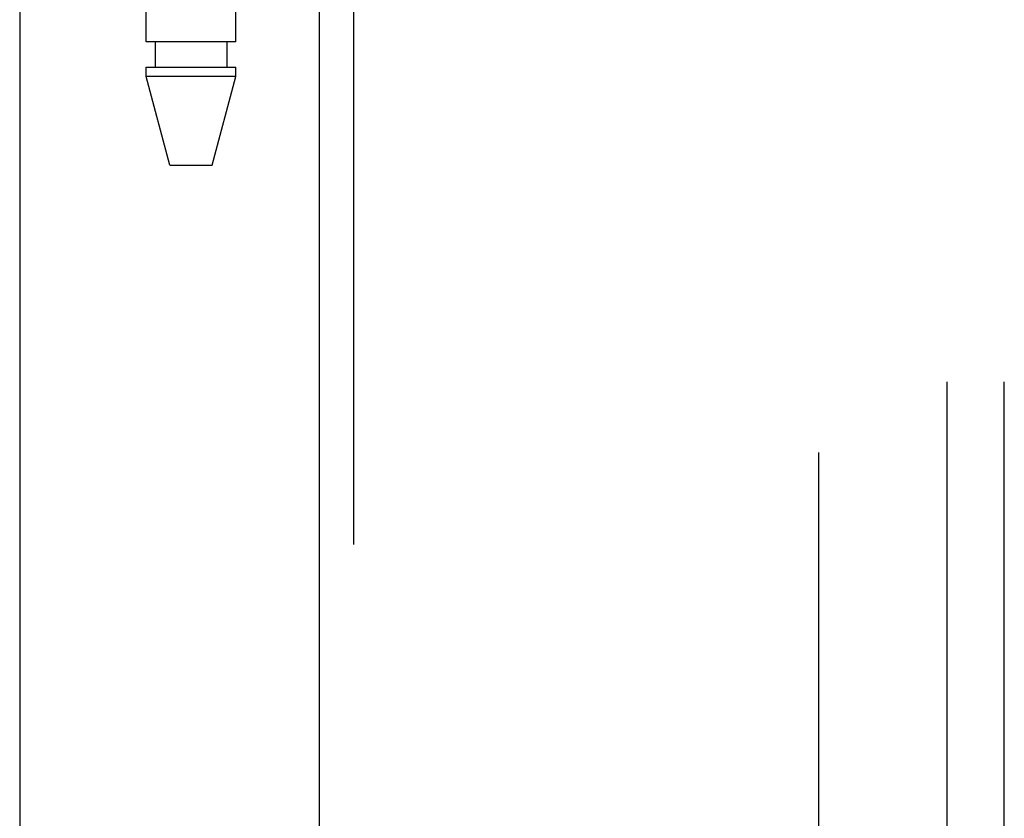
# Model space of a CAD drawing. Header units: inches. Extents: x 0 to 221, y 0 to 143.
# Tile 129 of 256: x 37.2 to 39.35, y 76.59 to 78.34. Entities that reach past the tile are written whole.
import ezdxf

# ---------------------------------------------------------------- set-up
doc = ezdxf.new("R2010")
doc.units = ezdxf.units.IN
doc.header["$LTSCALE"] = 12.142857
doc.header["$MEASUREMENT"] = 0
doc.linetypes.add('HIDDEN', pattern=[0.2, 0.1, -0.1])
doc.layers.get('0').update_dxf_attribs({"linetype": 'CONTINUOUS'})
for name, color, linetype in [('DEFAULT_2', 8, 'HIDDEN'), ('LEFTHAND_DOOR_ASSEMBLY', 7, 'CONTINUOUS'), ('SUBPANEL', 7, 'CONTINUOUS')]:
    doc.layers.add(name, color=color, linetype=linetype)

msp = doc.modelspace()

# ---------------------------------------------------------------- linework, layer by layer
at = {"color": 3, "linetype": 'Continuous'}
msp.add_line((37.1972, 110.0793), (37.1972, 33.5496), dxfattribs=at)
at = {"layer": 'DEFAULT_2', "color": 8, "linetype": 'HIDDEN'}
msp.add_line((38.9472, 34.8936), (38.9472, 103.9976), dxfattribs=at)
at = {"layer": 'LEFTHAND_DOOR_ASSEMBLY', "color": 3, "linetype": 'Continuous'}
msp.add_line((37.853, 105.1206), (37.853, 33.7706), dxfattribs=at)
at = {"layer": 'LEFTHAND_DOOR_ASSEMBLY', "color": 8, "linetype": 'HIDDEN'}
for p, q in [((37.928, 105.1206), (37.928, 33.7706)), ((37.4745, 78.2926), (37.4745, 81.475)), ((37.6705, 78.2926), (37.6705, 81.475)), ((37.6705, 78.2926), (37.4745, 78.2926)), ((37.494, 78.2926), (37.494, 78.2376)), ((37.651, 78.2926), (37.651, 78.2376)), ((37.4745, 78.2167), (37.4745, 78.2376)), ((37.4745, 78.2376), (37.6705, 78.2376)), ((37.6705, 78.2167), (37.6705, 78.2376)), ((37.526, 78.0226), (37.4745, 78.2167)), ((37.6705, 78.2167), (37.4745, 78.2167)), ((37.619, 78.0226), (37.6705, 78.2167)), ((37.526, 78.0226), (37.619, 78.0226))]:
    msp.add_line(p, q, dxfattribs=at)
at = {"layer": 'SUBPANEL', "color": 8, "linetype": 'HIDDEN'}
for p, q in [((39.2285, 37.4768), (39.2285, 101.4143)), ((39.3535, 37.4768), (39.3535, 101.4143))]:
    msp.add_line(p, q, dxfattribs=at)

doc.saveas('drawing.dxf')
